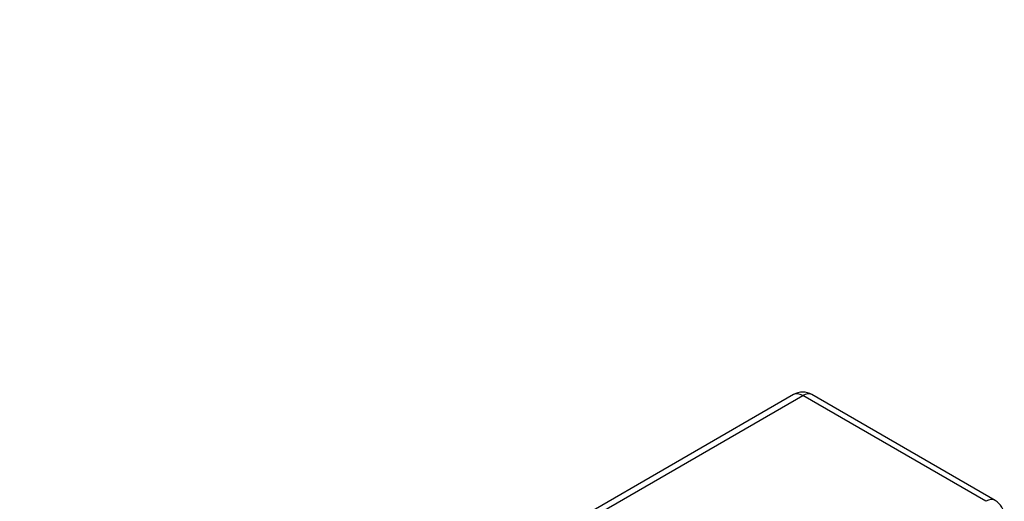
# Model space of a CAD drawing. Header units: millimetres. Extents: x -132 to 793, y -531 to 158.
# Tile 26 of 26: x 256 to 416, y 62 to 140. Entities that reach past the tile are written whole.
import ezdxf

# ---------------------------------------------------------------- set-up
doc = ezdxf.new("R2010")
doc.units = ezdxf.units.MM
doc.header["$LTSCALE"] = 0.330709
doc.layers.add('NoLayerName_001', color=7, linetype='Continuous')
doc.styles.get("Standard").update_dxf_attribs({"font": 'txt', "bigfont": 'extfont2'})

msp = doc.modelspace()

# ---------------------------------------------------------------- linework, layer by layer
at = {"layer": 'NoLayerName_001', "color": 7, "linetype": 'Continuous', "lineweight": 25}
for p, q in [((381.9335, 79.0141), (330.5185, 49.3296)), ((332.2759, 49.3296), (383.4335, 78.8655)), ((413.132, 61.719), (383.4335, 78.8655)), ((414.632, 61.8676), (384.9335, 79.0141))]:
    msp.add_line(p, q, dxfattribs=at)
for centre, start, end in [((383.4335, 76.416), 59.999994, 120.000006), ((413.132, 59.2696), 0, 59.999994)]:
    msp.add_arc(centre, 3, start, end, dxfattribs=at)
for centre, major_axis, start_param, end_param in [((383.4335, 76.416), (-1.5, 2.5981), 5.49778695, 6.28318531), ((383.4335, 76.416), (1.5, 2.5981), 0, 0.78539835), ((413.132, 59.2696), (1.5, 2.5981), 0, 0.78539835)]:
    msp.add_ellipse(centre, major_axis=major_axis, ratio=0.5773502, start_param=start_param, end_param=end_param, dxfattribs=at)

# ---------------------------------------------------------------- texts
at = {"layer": 'NoLayerName_001', "color": 7, "lineweight": 25, "insert": (86.6276, 135.7179), "char_height": 7, "attachment_point": 4}
msp.add_mtext('\\A1;\\W0.8333;\\M+18389\\M+18343\\M+18367\\M+18375\\M+18389\\M+18345\\M+18393', dxfattribs=at)

doc.saveas('drawing.dxf')
